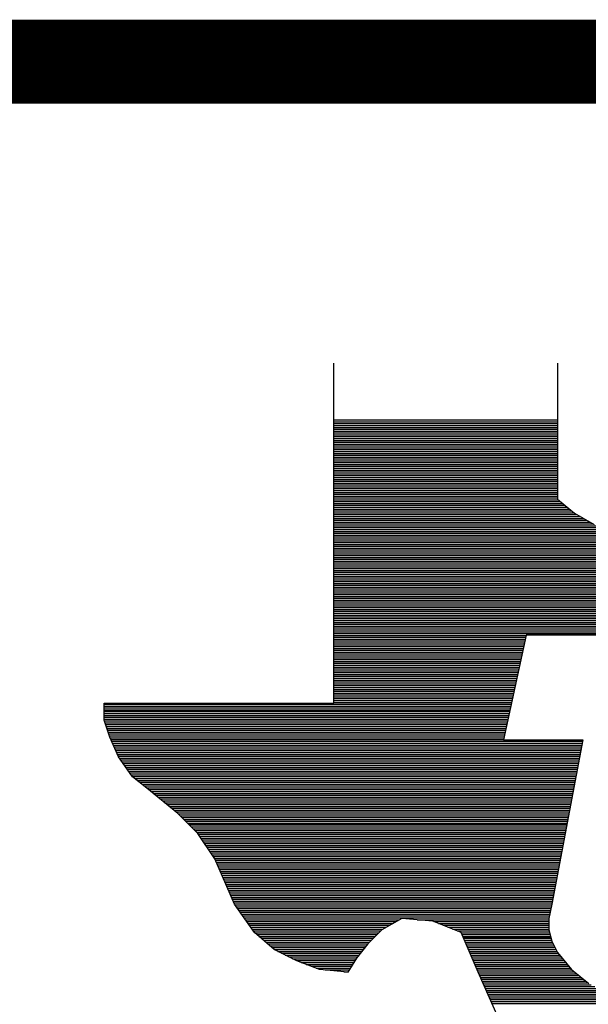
# Model space of a CAD drawing. Extents: x -10 to 137, y -32 to 198.
# Tile 4 of 83: x 22.62 to 24.34, y -16.25 to -13.27. Entities that reach past the tile are written whole.
import ezdxf

# ---------------------------------------------------------------- set-up
doc = ezdxf.new("R2010")
doc.units = 0
doc.layers.add('DF_TITLE_BLOCK', color=2, linetype='CONTINUOUS')

msp = doc.modelspace()

# ---------------------------------------------------------------- linework, layer by layer
at = {"layer": 'DF_TITLE_BLOCK', "const_width": 0.254}
msp.add_lwpolyline([(20.24888, -13.393928), (127.05588, -13.393928), (127.05588, -32.316928), (2.46888, -32.316928), (2.46888, -13.393928), (26.09088, -13.393928)], dxfattribs=at)
at = {"layer": 'DF_TITLE_BLOCK'}
for points in [[(23.565612, -15.334488), (23.565612, -14.305788)], [(23.565612, -15.334488), (23.565612, -14.305788)], [(23.565612, -15.334488), (23.565612, -14.305788)], [(24.242776, -14.305788), (24.242776, -14.717268)], [(24.242776, -14.305788), (24.242776, -14.717268)], [(24.242776, -14.305788), (24.242776, -14.717268)], [(23.565612, -14.477746), (24.242776, -14.477746)], [(23.565612, -14.483334), (24.242776, -14.483334)], [(23.565612, -14.489176), (24.242776, -14.489176)], [(23.565612, -14.494764), (24.242776, -14.494764)], [(23.565612, -14.500352), (24.242776, -14.500352)], [(23.565612, -14.50594), (24.242776, -14.50594)], [(23.565612, -14.511528), (24.242776, -14.511528)], [(23.565612, -14.517116), (24.242776, -14.517116)], [(23.565612, -14.522704), (24.242776, -14.522704)], [(23.565612, -14.528292), (24.242776, -14.528292)], [(23.565612, -14.534134), (24.242776, -14.534134)], [(23.565612, -14.539722), (24.242776, -14.539722)], [(23.565612, -14.54531), (24.242776, -14.54531)], [(23.565612, -14.550898), (24.242776, -14.550898)], [(23.565612, -14.556486), (24.242776, -14.556486)], [(23.565612, -14.562074), (24.242776, -14.562074)], [(23.565612, -14.567662), (24.242776, -14.567662)], [(23.565612, -14.57325), (24.242776, -14.57325)], [(23.565612, -14.579092), (24.242776, -14.579092)], [(23.565612, -14.58468), (24.242776, -14.58468)], [(23.565612, -14.590268), (24.242776, -14.590268)], [(23.565612, -14.595856), (24.242776, -14.595856)], [(23.565612, -14.601444), (24.242776, -14.601444)], [(23.565612, -14.607032), (24.242776, -14.607032)], [(23.565612, -14.61262), (24.242776, -14.61262)], [(23.565612, -14.618208), (24.242776, -14.618208)], [(23.565612, -14.62405), (24.242776, -14.62405)], [(23.565612, -14.629638), (24.242776, -14.629638)], [(23.565612, -14.635226), (24.242776, -14.635226)], [(23.565612, -14.640814), (24.242776, -14.640814)], [(23.565612, -14.646402), (24.242776, -14.646402)], [(23.565612, -14.652244), (24.242776, -14.652244)], [(23.565612, -14.657832), (24.242776, -14.657832)], [(23.565612, -14.663166), (24.242776, -14.663166)], [(23.565612, -14.669008), (24.242776, -14.669008)], [(23.565612, -14.674596), (24.242776, -14.674596)], [(23.565612, -14.680184), (24.242776, -14.680184)], [(23.565612, -14.685772), (24.242776, -14.685772)], [(23.565612, -14.69136), (24.242776, -14.69136)], [(23.565612, -14.697202), (24.242776, -14.697202)], [(23.565612, -14.70279), (24.242776, -14.70279)], [(23.565612, -14.708378), (24.242776, -14.708378)], [(23.565612, -14.713966), (24.242776, -14.713966)], [(23.565612, -14.719554), (24.24557, -14.719554)], [(23.565612, -14.725142), (24.252174, -14.725142)], [(23.565612, -14.73073), (24.259032, -14.73073)], [(23.565612, -14.736318), (24.26589, -14.736318)], [(23.565612, -14.74216), (24.272494, -14.74216)], [(24.242776, -14.717268), (24.294084, -14.760194)], [(24.242776, -14.717268), (24.294084, -14.760194)], [(24.242776, -14.717268), (24.294084, -14.760194)], [(23.565612, -14.747748), (24.279352, -14.747748)], [(23.565612, -14.753336), (24.285956, -14.753336)], [(23.565612, -14.758924), (24.292814, -14.758924)], [(23.565612, -14.764512), (24.301958, -14.764512)], [(23.565612, -14.7701), (24.31161, -14.7701)], [(23.565612, -14.775688), (24.321516, -14.775688)], [(24.294084, -14.760194), (24.354282, -14.794484)], [(24.294084, -14.760194), (24.354282, -14.794484)], [(24.294084, -14.760194), (24.354282, -14.794484)], [(23.565612, -14.781276), (24.331422, -14.781276)], [(23.565612, -14.787118), (24.341328, -14.787118)], [(23.565612, -14.792706), (24.351234, -14.792706)], [(23.565612, -14.798294), (24.363934, -14.798294)], [(23.565612, -14.803882), (24.377904, -14.803882)], [(23.565612, -14.80947), (24.392128, -14.80947)], [(23.565612, -14.815312), (24.407876, -14.815312)], [(23.565612, -14.820646), (24.42464, -14.820646)], [(23.565612, -14.826234), (24.441658, -14.826234)], [(23.565612, -14.832076), (24.447754, -14.832076)], [(23.565612, -14.837664), (24.446738, -14.837664)], [(23.565612, -14.843252), (24.445722, -14.843252)], [(23.565612, -14.84884), (24.444452, -14.84884)], [(23.565612, -14.854428), (24.443436, -14.854428)], [(23.565612, -14.86027), (24.44242, -14.86027)], [(23.565612, -14.865858), (24.44115, -14.865858)], [(23.565612, -14.871192), (24.440134, -14.871192)], [(23.565612, -14.877034), (24.438864, -14.877034)], [(23.565612, -14.882622), (24.437848, -14.882622)], [(23.565612, -14.88821), (24.436578, -14.88821)], [(23.565612, -14.893798), (24.435562, -14.893798)], [(23.565612, -14.899386), (24.434292, -14.899386)], [(23.565612, -14.905228), (24.433276, -14.905228)], [(23.565612, -14.910816), (24.432006, -14.910816)], [(23.565612, -14.916404), (24.43099, -14.916404)], [(23.565612, -14.921992), (24.42972, -14.921992)], [(23.565612, -14.92758), (24.428704, -14.92758)], [(23.565612, -14.933168), (24.427688, -14.933168)], [(23.565612, -14.938756), (24.426418, -14.938756)], [(23.565612, -14.944344), (24.425402, -14.944344)], [(23.565612, -14.950186), (24.424386, -14.950186)], [(23.565612, -14.955774), (24.423116, -14.955774)], [(23.565612, -14.961362), (24.4221, -14.961362)], [(23.565612, -14.96695), (24.42083, -14.96695)], [(23.565612, -14.972538), (24.419814, -14.972538)], [(23.565612, -14.978126), (24.418798, -14.978126)], [(23.565612, -14.983714), (24.417528, -14.983714)], [(23.565612, -14.989302), (24.416512, -14.989302)], [(23.565612, -14.995144), (24.415242, -14.995144)], [(23.565612, -15.000732), (24.414226, -15.000732)], [(23.565612, -15.00632), (24.412956, -15.00632)], [(23.565612, -15.011908), (24.41194, -15.011908)], [(23.565612, -15.017496), (24.41067, -15.017496)], [(23.565612, -15.023338), (24.409654, -15.023338)], [(23.565612, -15.028672), (24.408384, -15.028672)], [(23.565612, -15.03426), (24.407368, -15.03426)], [(23.565612, -15.040102), (24.406098, -15.040102)], [(23.565612, -15.04569), (24.405082, -15.04569)], [(23.565612, -15.051278), (24.404066, -15.051278)], [(23.565612, -15.056866), (24.402796, -15.056866)], [(23.565612, -15.062454), (24.40178, -15.062454)], [(23.565612, -15.068296), (24.400764, -15.068296)], [(23.565612, -15.073884), (24.399494, -15.073884)], [(23.565612, -15.079218), (24.398478, -15.079218)], [(23.565612, -15.08506), (24.397208, -15.08506)], [(23.565612, -15.090648), (24.396192, -15.090648)], [(23.565612, -15.096236), (24.395176, -15.096236)], [(23.565612, -15.101824), (24.393906, -15.101824)], [(23.565612, -15.107412), (24.39289, -15.107412)], [(23.565612, -15.113254), (24.39162, -15.113254)], [(23.565612, -15.118842), (24.390604, -15.118842)], [(23.565612, -15.12443), (24.389334, -15.12443)], [(23.565612, -15.130018), (24.148288, -15.130018)], [(24.148542, -15.128748), (24.079962, -15.445994)], [(24.148542, -15.128748), (24.079962, -15.445994)], [(24.148542, -15.128748), (24.079962, -15.445994)], [(24.388572, -15.128748), (24.148542, -15.128748)], [(24.388572, -15.128748), (24.148542, -15.128748)], [(24.388572, -15.128748), (24.148542, -15.128748)], [(23.565612, -15.135606), (24.147018, -15.135606)], [(23.565612, -15.141194), (24.145748, -15.141194)], [(23.565612, -15.146782), (24.144478, -15.146782)], [(23.565612, -15.15237), (24.143208, -15.15237)], [(23.565612, -15.158212), (24.142192, -15.158212)], [(23.565612, -15.1638), (24.140922, -15.1638)], [(23.565612, -15.169388), (24.139652, -15.169388)], [(23.565612, -15.174976), (24.138382, -15.174976)], [(23.565612, -15.180564), (24.137366, -15.180564)], [(23.565612, -15.186152), (24.136096, -15.186152)], [(23.565612, -15.19174), (24.134826, -15.19174)], [(23.565612, -15.197328), (24.13381, -15.197328)], [(23.565612, -15.20317), (24.13254, -15.20317)], [(23.565612, -15.208758), (24.13127, -15.208758)], [(23.565612, -15.214346), (24.13, -15.214346)], [(23.565612, -15.219934), (24.12873, -15.219934)], [(23.565612, -15.225522), (24.127714, -15.225522)], [(23.565612, -15.231364), (24.126444, -15.231364)], [(23.565612, -15.236698), (24.125174, -15.236698)], [(23.565612, -15.242286), (24.123904, -15.242286)], [(23.565612, -15.248128), (24.122634, -15.248128)], [(23.565612, -15.253716), (24.121618, -15.253716)], [(23.565612, -15.259304), (24.120348, -15.259304)], [(23.565612, -15.264892), (24.119078, -15.264892)], [(23.565612, -15.27048), (24.117808, -15.27048)], [(23.565612, -15.276322), (24.116538, -15.276322)], [(23.565612, -15.28191), (24.115522, -15.28191)], [(23.565612, -15.287244), (24.114252, -15.287244)], [(23.565612, -15.293086), (24.112982, -15.293086)], [(23.565612, -15.298674), (24.111712, -15.298674)], [(23.565612, -15.304262), (24.110442, -15.304262)], [(23.565612, -15.30985), (24.109426, -15.30985)], [(22.871176, -15.38605), (22.871176, -15.334488)], [(22.871176, -15.334488), (23.565612, -15.334488)], [(22.871176, -15.334488), (23.565612, -15.334488)], [(22.871176, -15.38605), (22.871176, -15.334488)], [(22.871176, -15.334488), (23.565612, -15.334488)], [(22.871176, -15.38605), (22.871176, -15.334488)], [(22.871176, -15.338044), (24.10333, -15.338044)], [(23.565612, -15.315438), (24.108156, -15.315438)], [(23.565612, -15.32128), (24.106886, -15.32128)], [(23.565612, -15.326868), (24.105616, -15.326868)], [(23.565612, -15.332456), (24.104346, -15.332456)], [(22.871176, -15.343632), (24.10206, -15.343632)], [(22.871176, -15.34922), (24.10079, -15.34922)], [(22.871176, -15.354808), (24.09952, -15.354808)], [(22.871176, -15.357602), (24.099012, -15.357602)], [(22.871176, -15.360396), (24.09825, -15.360396)], [(22.871176, -15.366238), (24.097234, -15.366238)], [(22.871176, -15.371826), (24.095964, -15.371826)], [(22.871176, -15.377414), (24.094694, -15.377414)], [(22.871176, -15.383002), (24.093424, -15.383002)], [(22.888194, -15.437358), (22.871176, -15.38605)], [(22.888194, -15.437358), (22.871176, -15.38605)], [(22.888194, -15.437358), (22.871176, -15.38605)], [(22.872192, -15.38859), (24.092154, -15.38859)], [(22.87397, -15.394178), (24.091138, -15.394178)], [(22.875748, -15.399766), (24.089868, -15.399766)], [(22.87778, -15.405354), (24.088598, -15.405354)], [(22.879558, -15.411196), (24.087328, -15.411196)], [(22.881336, -15.416784), (24.086058, -15.416784)], [(22.883368, -15.422372), (24.085042, -15.422372)], [(22.885146, -15.42796), (24.083772, -15.42796)], [(22.887178, -15.433548), (24.082756, -15.433548)], [(22.914102, -15.497302), (22.888194, -15.437358)], [(22.914102, -15.497302), (22.888194, -15.437358)], [(22.914102, -15.497302), (22.888194, -15.437358)], [(22.88921, -15.43939), (24.081486, -15.43939)], [(22.891496, -15.444724), (24.080216, -15.444724)], [(22.894036, -15.450312), (24.318976, -15.450312)], [(22.896322, -15.456154), (24.31796, -15.456154)], [(22.898862, -15.461742), (24.316944, -15.461742)], [(24.079962, -15.445994), (24.319992, -15.445994)], [(24.079962, -15.445994), (24.319992, -15.445994)], [(24.079962, -15.445994), (24.319992, -15.445994)], [(24.319992, -15.445994), (24.225504, -15.943072)], [(24.319992, -15.445994), (24.225504, -15.943072)], [(24.319992, -15.445994), (24.225504, -15.943072)], [(22.901148, -15.46733), (24.315928, -15.46733)], [(22.903434, -15.472918), (24.314658, -15.472918)], [(22.905974, -15.478506), (24.313642, -15.478506)], [(22.908514, -15.484348), (24.312626, -15.484348)], [(22.9108, -15.489936), (24.31161, -15.489936)], [(22.91334, -15.495524), (24.310594, -15.495524)], [(22.956774, -15.5575), (22.914102, -15.497302)], [(22.956774, -15.5575), (22.914102, -15.497302)], [(22.956774, -15.5575), (22.914102, -15.497302)], [(22.916642, -15.501112), (24.309324, -15.501112)], [(22.920706, -15.5067), (24.308308, -15.5067)], [(22.92477, -15.512288), (24.307292, -15.512288)], [(22.928834, -15.517876), (24.306276, -15.517876)], [(22.932898, -15.523464), (24.30526, -15.523464)], [(22.936708, -15.529306), (24.30399, -15.529306)], [(22.940772, -15.534894), (24.302974, -15.534894)], [(22.944836, -15.540482), (24.301958, -15.540482)], [(22.9489, -15.54607), (24.300942, -15.54607)], [(22.952964, -15.551658), (24.299926, -15.551658)], [(22.956774, -15.557246), (24.298656, -15.557246)], [(22.999954, -15.59179), (22.956774, -15.5575)], [(22.999954, -15.59179), (22.956774, -15.5575)], [(22.999954, -15.59179), (22.956774, -15.5575)], [(22.963886, -15.562834), (24.29764, -15.562834)], [(22.970998, -15.568422), (24.296624, -15.568422)], [(22.977856, -15.574264), (24.295608, -15.574264)], [(22.984968, -15.579852), (24.294592, -15.579852)], [(22.991826, -15.58544), (24.293322, -15.58544)], [(22.998938, -15.591028), (24.292306, -15.591028)], [(23.093934, -15.668752), (22.999954, -15.59179)], [(23.093934, -15.668752), (22.999954, -15.59179)], [(23.093934, -15.668752), (22.999954, -15.59179)], [(23.00605, -15.596616), (24.29129, -15.596616)], [(23.012908, -15.602204), (24.290274, -15.602204)], [(23.019766, -15.607792), (24.289258, -15.607792)], [(23.026624, -15.61338), (24.288242, -15.61338)], [(23.033482, -15.619222), (24.287226, -15.619222)], [(23.04034, -15.62481), (24.28621, -15.62481)], [(23.047198, -15.630398), (24.28494, -15.630398)], [(23.054056, -15.635986), (24.283924, -15.635986)], [(23.060914, -15.641574), (24.282908, -15.641574)], [(23.067772, -15.647416), (24.281892, -15.647416)], [(23.07463, -15.65275), (24.280876, -15.65275)], [(23.081488, -15.658338), (24.279606, -15.658338)], [(23.088346, -15.66418), (24.27859, -15.66418)], [(23.154132, -15.72895), (23.093934, -15.668752)], [(23.154132, -15.72895), (23.093934, -15.668752)], [(23.154132, -15.72895), (23.093934, -15.668752)], [(23.09495, -15.669768), (24.277574, -15.669768)], [(23.100538, -15.675356), (24.276558, -15.675356)], [(23.106126, -15.680944), (24.275542, -15.680944)], [(23.111968, -15.686532), (24.274272, -15.686532)], [(23.117556, -15.692374), (24.273256, -15.692374)], [(23.123144, -15.697962), (24.27224, -15.697962)], [(23.125684, -15.700502), (24.271732, -15.700502)], [(23.128732, -15.70355), (24.271224, -15.70355)], [(23.13432, -15.709138), (24.270208, -15.709138)], [(23.140162, -15.714726), (24.268938, -15.714726)], [(23.145496, -15.720314), (24.267922, -15.720314)], [(23.151084, -15.725902), (24.266906, -15.725902)], [(23.205694, -15.805912), (23.154132, -15.72895)], [(23.205694, -15.805912), (23.154132, -15.72895)], [(23.205694, -15.805912), (23.154132, -15.72895)], [(23.15591, -15.73149), (24.26589, -15.73149)], [(23.15972, -15.737332), (24.264874, -15.737332)], [(23.163276, -15.74292), (24.263604, -15.74292)], [(23.167086, -15.748508), (24.262588, -15.748508)], [(23.170896, -15.754096), (24.261572, -15.754096)], [(23.174706, -15.759684), (24.260556, -15.759684)], [(23.178516, -15.765272), (24.25954, -15.765272)], [(23.182072, -15.77086), (24.25827, -15.77086)], [(23.185882, -15.776448), (24.257254, -15.776448)], [(23.189692, -15.78229), (24.256238, -15.78229)], [(23.193502, -15.787878), (24.255222, -15.787878)], [(23.197312, -15.793466), (24.254206, -15.793466)], [(23.200868, -15.799054), (24.252936, -15.799054)], [(23.204678, -15.804642), (24.25192, -15.804642)], [(23.265384, -15.943072), (23.205694, -15.805912)], [(23.265384, -15.943072), (23.205694, -15.805912)], [(23.265384, -15.943072), (23.205694, -15.805912)], [(23.207472, -15.81023), (24.250904, -15.81023)], [(23.209758, -15.815818), (24.249888, -15.815818)], [(23.212298, -15.821406), (24.248872, -15.821406)], [(23.214838, -15.827248), (24.247602, -15.827248)], [(23.217378, -15.832836), (24.246586, -15.832836)], [(23.219664, -15.838424), (24.24557, -15.838424)], [(23.222204, -15.844012), (24.244554, -15.844012)], [(23.224744, -15.8496), (24.243538, -15.8496)], [(23.22703, -15.855442), (24.242268, -15.855442)], [(23.22957, -15.86103), (24.241252, -15.86103)], [(23.231856, -15.866364), (24.240236, -15.866364)], [(23.23465, -15.872206), (24.23922, -15.872206)], [(23.236936, -15.877794), (24.238204, -15.877794)], [(23.239476, -15.883382), (24.236934, -15.883382)], [(23.241762, -15.88897), (24.235918, -15.88897)], [(23.244302, -15.894558), (24.234902, -15.894558)], [(23.246842, -15.9004), (24.233886, -15.9004)], [(23.249128, -15.905988), (24.23287, -15.905988)], [(23.251668, -15.911576), (24.2316, -15.911576)], [(23.254208, -15.917164), (24.230584, -15.917164)], [(23.256748, -15.922752), (24.229568, -15.922752)], [(23.259034, -15.92834), (24.228552, -15.92834)], [(23.261574, -15.933928), (24.227536, -15.933928)], [(23.26386, -15.939516), (24.226266, -15.939516)], [(23.325582, -16.028924), (23.265384, -15.943072)], [(23.325582, -16.028924), (23.265384, -15.943072)], [(23.325582, -16.028924), (23.265384, -15.943072)], [(23.266908, -15.945358), (24.22525, -15.945358)], [(23.270972, -15.950946), (24.22398, -15.950946)], [(23.275036, -15.956534), (24.222964, -15.956534)], [(23.278846, -15.962122), (24.221694, -15.962122)], [(23.282656, -15.96771), (24.220678, -15.96771)], [(24.225504, -15.943072), (24.217122, -15.985998)], [(24.225504, -15.943072), (24.217122, -15.985998)], [(24.225504, -15.943072), (24.217122, -15.985998)], [(23.28672, -15.973298), (24.219662, -15.973298)], [(23.29053, -15.978886), (24.218392, -15.978886)], [(23.294594, -15.984474), (24.217376, -15.984474)], [(23.298658, -15.990316), (23.763986, -15.990316)], [(23.302468, -15.995904), (23.75408, -15.995904)], [(23.771352, -15.985998), (23.711154, -16.020288)], [(23.771352, -15.985998), (23.711154, -16.020288)], [(23.771352, -15.985998), (23.711154, -16.020288)], [(23.865586, -15.994634), (23.771352, -15.985998)], [(23.865586, -15.994634), (23.771352, -15.985998)], [(23.865586, -15.994634), (23.771352, -15.985998)], [(23.817834, -15.990316), (24.217122, -15.990316)], [(23.951184, -16.028924), (23.865586, -15.994634)], [(23.951184, -16.028924), (23.865586, -15.994634)], [(23.951184, -16.028924), (23.865586, -15.994634)], [(23.868888, -15.995904), (24.217122, -15.995904)], [(24.217122, -15.985998), (24.217122, -16.020288)], [(24.217122, -15.985998), (24.217122, -16.020288)], [(24.217122, -15.985998), (24.217122, -16.020288)], [(23.306278, -16.001492), (23.744174, -16.001492)], [(23.310342, -16.00708), (23.734522, -16.00708)], [(23.314152, -16.012668), (23.724616, -16.012668)], [(23.318216, -16.01851), (23.71471, -16.01851)], [(23.32228, -16.023844), (23.707598, -16.023844)], [(23.711154, -16.020288), (23.668482, -16.063214)], [(23.711154, -16.020288), (23.668482, -16.063214)], [(23.711154, -16.020288), (23.668482, -16.063214)], [(23.882858, -16.001492), (24.217122, -16.001492)], [(23.896828, -16.00708), (24.217122, -16.00708)], [(23.910798, -16.012668), (24.217122, -16.012668)], [(23.925022, -16.01851), (24.217122, -16.01851)], [(23.938992, -16.023844), (24.217884, -16.023844)], [(24.217122, -16.020288), (24.225504, -16.054578)], [(24.217122, -16.020288), (24.225504, -16.054578)], [(24.217122, -16.020288), (24.225504, -16.054578)], [(23.385526, -16.080232), (23.325582, -16.028924)], [(23.385526, -16.080232), (23.325582, -16.028924)], [(23.385526, -16.080232), (23.325582, -16.028924)], [(23.326344, -16.029432), (23.70201, -16.029432)], [(23.332948, -16.035274), (23.696422, -16.035274)], [(23.339552, -16.040862), (23.690834, -16.040862)], [(23.346156, -16.04645), (23.685246, -16.04645)], [(23.35276, -16.052038), (23.679658, -16.052038)], [(23.35911, -16.057626), (23.673816, -16.057626)], [(24.002746, -16.148812), (23.951184, -16.028924)], [(24.002746, -16.148812), (23.951184, -16.028924)], [(24.002746, -16.148812), (23.951184, -16.028924)], [(23.951692, -16.029432), (24.219408, -16.029432)], [(23.953978, -16.035274), (24.220932, -16.035274)], [(23.956518, -16.040862), (24.222202, -16.040862)], [(23.957534, -16.043402), (24.222964, -16.043402)], [(23.958804, -16.04645), (24.223726, -16.04645)], [(23.961344, -16.052038), (24.224996, -16.052038)], [(23.96363, -16.057626), (24.227282, -16.057626)], [(24.225504, -16.054578), (24.242776, -16.088868)], [(24.225504, -16.054578), (24.242776, -16.088868)], [(24.225504, -16.054578), (24.242776, -16.088868)], [(23.365714, -16.063468), (23.668228, -16.063468)], [(23.372318, -16.069056), (23.66391, -16.069056)], [(23.378922, -16.07439), (23.659338, -16.07439)], [(23.454106, -16.114522), (23.385526, -16.080232)], [(23.385526, -16.080232), (23.654766, -16.080232)], [(23.454106, -16.114522), (23.385526, -16.080232)], [(23.454106, -16.114522), (23.385526, -16.080232)], [(23.396448, -16.08582), (23.650194, -16.08582)], [(23.668482, -16.063214), (23.634192, -16.10614)], [(23.668482, -16.063214), (23.634192, -16.10614)], [(23.668482, -16.063214), (23.634192, -16.10614)], [(23.96617, -16.063468), (24.230076, -16.063468)], [(23.968456, -16.069056), (24.23287, -16.069056)], [(23.970996, -16.07439), (24.235664, -16.07439)], [(23.973282, -16.080232), (24.238458, -16.080232)], [(23.975568, -16.08582), (24.241252, -16.08582)], [(23.407878, -16.091408), (23.645876, -16.091408)], [(23.419054, -16.096996), (23.641304, -16.096996)], [(23.43023, -16.102584), (23.636986, -16.102584)], [(23.441406, -16.108426), (23.632668, -16.108426)], [(23.452836, -16.114014), (23.629366, -16.114014)], [(23.522686, -16.14043), (23.454106, -16.114522)], [(23.522686, -16.14043), (23.454106, -16.114522)], [(23.522686, -16.14043), (23.454106, -16.114522)], [(23.634192, -16.10614), (23.608284, -16.148812)], [(23.634192, -16.10614), (23.608284, -16.148812)], [(23.634192, -16.10614), (23.608284, -16.148812)], [(23.978108, -16.091408), (24.245062, -16.091408)], [(23.980648, -16.096996), (24.249634, -16.096996)], [(23.982934, -16.102584), (24.254206, -16.102584)], [(23.985474, -16.108426), (24.259032, -16.108426)], [(23.98776, -16.114014), (24.263604, -16.114014)], [(24.242776, -16.088868), (24.285702, -16.14043)], [(24.242776, -16.088868), (24.285702, -16.14043)], [(24.242776, -16.088868), (24.285702, -16.14043)], [(23.467314, -16.119602), (23.626064, -16.119602)], [(23.4823, -16.12519), (23.622762, -16.12519)], [(23.497286, -16.130778), (23.61946, -16.130778)], [(23.512272, -16.136366), (23.615904, -16.136366)], [(23.608284, -16.148812), (23.522686, -16.14043)], [(23.608284, -16.148812), (23.522686, -16.14043)], [(23.608284, -16.148812), (23.522686, -16.14043)], [(23.539958, -16.141954), (23.612602, -16.141954)], [(23.990046, -16.119602), (24.26843, -16.119602)], [(23.992586, -16.12519), (24.273002, -16.12519)], [(23.995126, -16.130778), (24.277828, -16.130778)], [(23.997412, -16.136366), (24.2824, -16.136366)], [(23.999952, -16.141954), (24.287734, -16.141954)], [(24.285702, -16.14043), (24.337264, -16.183102)], [(24.285702, -16.14043), (24.337264, -16.183102)], [(24.285702, -16.14043), (24.337264, -16.183102)], [(23.596092, -16.147542), (23.609046, -16.147542)], [(24.002238, -16.147542), (24.294592, -16.147542)], [(24.062944, -16.285972), (24.002746, -16.148812)], [(24.062944, -16.285972), (24.002746, -16.148812)], [(24.062944, -16.285972), (24.002746, -16.148812)], [(24.004524, -16.153384), (24.301196, -16.153384)], [(24.007318, -16.158972), (24.3078, -16.158972)], [(24.009604, -16.16456), (24.314658, -16.16456)], [(24.012144, -16.170148), (24.321516, -16.170148)], [(24.01443, -16.175736), (24.32812, -16.175736)], [(24.01697, -16.181324), (24.334978, -16.181324)], [(24.01951, -16.186912), (24.344884, -16.186912)], [(24.021796, -16.1925), (24.35606, -16.1925)], [(24.024336, -16.198342), (24.367236, -16.198342)], [(24.026876, -16.20393), (24.378412, -16.20393)], [(24.029416, -16.209518), (24.389842, -16.209518)], [(24.031702, -16.215106), (24.401018, -16.215106)], [(24.034242, -16.220694), (24.413972, -16.220694)], [(24.036528, -16.226536), (24.427942, -16.226536)], [(24.039068, -16.23187), (24.441912, -16.23187)], [(24.041608, -16.237458), (24.469598, -16.237458)], [(24.044148, -16.2433), (25.014174, -16.2433)]]:
    msp.add_lwpolyline(points, dxfattribs=at)

doc.saveas('drawing.dxf')
